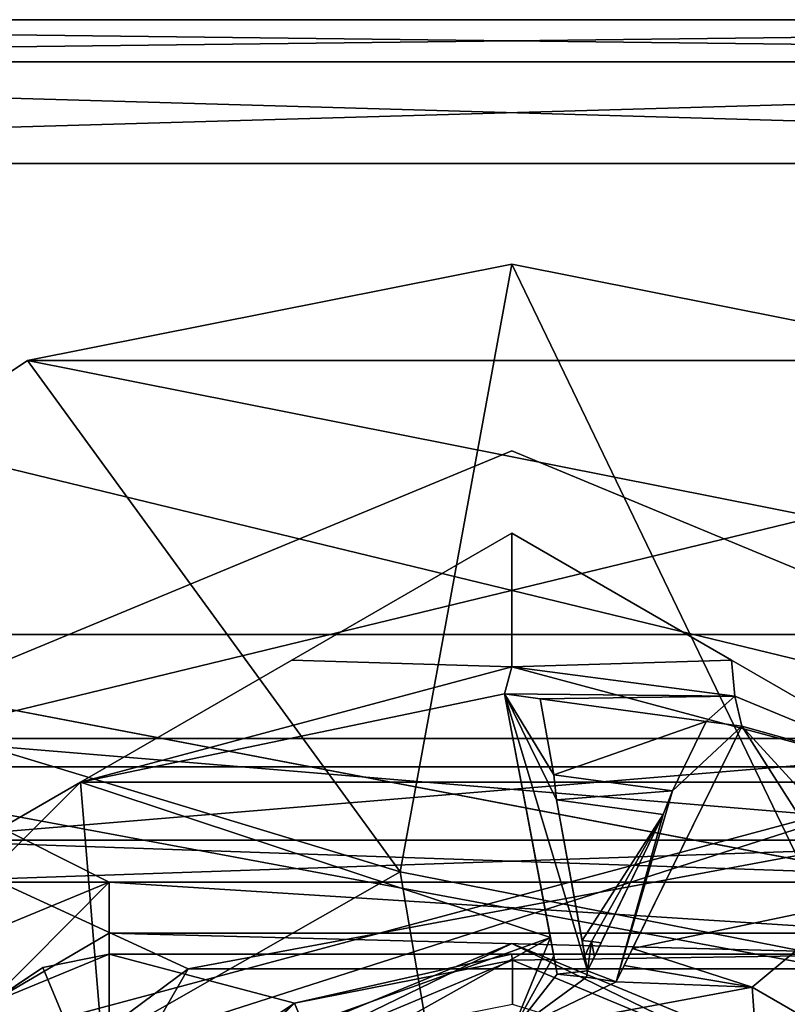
# Model space of a CAD drawing. Header units: millimetres. Extents: x -122 to 122, y -98 to 94.
# Tile 254 of 256: x -77 to -66, y 81 to 94. Entities that reach past the tile are written whole.
import ezdxf

# ---------------------------------------------------------------- set-up
doc = ezdxf.new("R2010")
doc.units = ezdxf.units.MM
doc.header["$LTSCALE"] = 26.699852
for name, color, linetype in [('13', 7, 'CONTINUOUS'), ('14', 7, 'CONTINUOUS'), ('15', 7, 'CONTINUOUS'), ('18', 7, 'CONTINUOUS'), ('2408', 7, 'CONTINUOUS'), ('2409', 7, 'CONTINUOUS'), ('2410', 7, 'CONTINUOUS'), ('2422', 7, 'CONTINUOUS'), ('2432', 7, 'CONTINUOUS'), ('2444', 7, 'CONTINUOUS'), ('2476', 7, 'CONTINUOUS'), ('2480', 7, 'CONTINUOUS'), ('339', 7, 'CONTINUOUS'), ('340', 7, 'CONTINUOUS'), ('341', 7, 'CONTINUOUS'), ('342', 7, 'CONTINUOUS'), ('350', 7, 'CONTINUOUS'), ('354', 7, 'CONTINUOUS'), ('356', 7, 'CONTINUOUS'), ('3565', 7, 'CONTINUOUS'), ('357', 7, 'CONTINUOUS'), ('3575', 7, 'CONTINUOUS'), ('3578', 7, 'CONTINUOUS'), ('358', 7, 'CONTINUOUS'), ('359', 7, 'CONTINUOUS'), ('360', 7, 'CONTINUOUS'), ('3602', 7, 'CONTINUOUS'), ('361', 7, 'CONTINUOUS'), ('3612', 7, 'CONTINUOUS'), ('362', 7, 'CONTINUOUS'), ('3624', 7, 'CONTINUOUS'), ('363', 7, 'CONTINUOUS'), ('364', 7, 'CONTINUOUS'), ('365', 7, 'CONTINUOUS'), ('366', 7, 'CONTINUOUS'), ('367', 7, 'CONTINUOUS'), ('3682', 7, 'CONTINUOUS'), ('3703', 7, 'CONTINUOUS'), ('5452', 7, 'CONTINUOUS'), ('5456', 7, 'CONTINUOUS'), ('5457', 7, 'CONTINUOUS'), ('5459', 7, 'CONTINUOUS'), ('5465', 7, 'CONTINUOUS'), ('5472', 7, 'CONTINUOUS'), ('5474', 7, 'CONTINUOUS'), ('5478', 7, 'CONTINUOUS'), ('5484', 7, 'CONTINUOUS'), ('5669', 7, 'CONTINUOUS'), ('953', 7, 'CONTINUOUS')]:
    doc.layers.add(name, color=color, linetype=linetype)

msp = doc.modelspace()

# ---------------------------------------------------------------- linework, layer by layer
at = {"layer": '13', "color": 7, "linetype": 'Continuous', "true_color": 0xf5f5f5}
for points in [[(-70, 88.5, -12), (-80.606, 84.106, -12), (-59.394, 84.106, -12), (-70, 88.5, -12)], [(-80.606, 84.106, -12), (-85, 73.5, -12), (-74.5, 81.294, -12), (-80.606, 84.106, -12)], [(-59.394, 84.106, -12), (-80.606, 84.106, -12), (-74.5, 81.294, -12), (-59.394, 84.106, -12)], [(-65.5, 81.294, -12), (-59.394, 84.106, -12), (-74.5, 81.294, -12), (-65.5, 81.294, -12)], [(-85, 73.5, -12), (-79, 73.5, -12), (-74.5, 81.294, -12), (-85, 73.5, -12)]]:
    msp.add_3dface(points, dxfattribs=at)
at = {"layer": '14', "color": 7, "linetype": 'Continuous', "true_color": 0xf5f5f5}
for points in [[(-70, 88.5, -15), (-59.394, 84.106, -15), (-80.606, 84.106, -15), (-70, 88.5, -15)], [(-80.606, 84.106, -15), (-59.394, 84.106, -15), (-65.5, 81.294, -15), (-80.606, 84.106, -15)], [(-79, 73.5, -15), (-80.606, 84.106, -15), (-74.5, 81.294, -15), (-79, 73.5, -15)], [(-74.5, 81.294, -15), (-80.606, 84.106, -15), (-65.5, 81.294, -15), (-74.5, 81.294, -15)]]:
    msp.add_3dface(points, dxfattribs=at)
at = {"layer": '15', "color": 7, "linetype": 'Continuous', "true_color": 0xf5f5f5}
for points in [[(-80.606, 84.106, -12), (-70, 88.5, -12), (-80.606, 84.106, -15), (-80.606, 84.106, -12)], [(-70, 88.5, -12), (-70, 88.5, -15), (-80.606, 84.106, -15), (-70, 88.5, -12)], [(-70, 88.5, -12), (-59.394, 84.106, -12), (-70, 88.5, -15), (-70, 88.5, -12)], [(-59.394, 84.106, -12), (-59.394, 84.106, -15), (-70, 88.5, -15), (-59.394, 84.106, -12)]]:
    msp.add_3dface(points, dxfattribs=at)
at = {"layer": '18', "color": 7, "linetype": 'Continuous', "true_color": 0xf5f5f5}
for points in [[(-74.5, 81.294, -12), (-79, 73.5, -12), (-74.5, 81.294, -15), (-74.5, 81.294, -12)], [(-79, 73.5, -12), (-79, 73.5, -15), (-74.5, 81.294, -15), (-79, 73.5, -12)], [(-65.5, 81.294, -12), (-74.5, 81.294, -12), (-65.5, 81.294, -15), (-65.5, 81.294, -12)], [(-74.5, 81.294, -12), (-74.5, 81.294, -15), (-65.5, 81.294, -15), (-74.5, 81.294, -12)]]:
    msp.add_3dface(points, dxfattribs=at)
at = {"layer": '2408', "color": 250, "linetype": 'Continuous', "true_color": 0x323232}
for points in [[(-45.5, 92.5), (-78.5, 84.5), (-94.5, 92.5), (-45.5, 92.5)], [(-61.5, 84.5), (-78.5, 84.5), (-45.5, 92.5), (-61.5, 84.5)]]:
    msp.add_3dface(points, dxfattribs=at)
at = {"layer": '2409', "color": 250, "linetype": 'Continuous', "true_color": 0x323232}
for points in [[(-78.5, 84.5, 12), (-61.5, 84.5, 12), (-94.5, 92.5, 12), (-78.5, 84.5, 12)], [(-94.5, 92.5, 12), (-61.5, 84.5, 12), (-45.5, 92.5, 12), (-94.5, 92.5, 12)]]:
    msp.add_3dface(points, dxfattribs=at)
at = {"layer": '2410', "color": 250, "linetype": 'Continuous', "true_color": 0x323232}
for points in [[(-94.5, 94.5, 2), (-94.5, 94.5, 10), (-45.5, 94.5, 10), (-94.5, 94.5, 2)], [(-94.5, 94.5, 2), (-45.5, 94.5, 10), (-45.5, 94.5, 2), (-94.5, 94.5, 2)]]:
    msp.add_3dface(points, dxfattribs=at)
at = {"layer": '2422', "color": 250, "linetype": 'Continuous', "true_color": 0x323232}
for points in [[(-61.5, 82.5, 2), (-61.5, 82.5, 10), (-78.5, 82.5, 10), (-61.5, 82.5, 2)], [(-78.5, 82.5, 2), (-61.5, 82.5, 2), (-78.5, 82.5, 10), (-78.5, 82.5, 2)]]:
    msp.add_3dface(points, dxfattribs=at)
at = {"layer": '2432', "color": 250, "linetype": 'Continuous', "true_color": 0x323232}
for points in [[(-61.5, 84.5, 12), (-78.5, 84.5, 12), (-78.5, 83.086, 11.414), (-61.5, 84.5, 12)], [(-61.5, 83.086, 11.414), (-61.5, 84.5, 12), (-78.5, 83.086, 11.414), (-61.5, 83.086, 11.414)], [(-78.5, 82.5, 10), (-61.5, 82.5, 10), (-61.5, 83.086, 11.414), (-78.5, 82.5, 10)], [(-78.5, 82.5, 10), (-61.5, 83.086, 11.414), (-78.5, 83.086, 11.414), (-78.5, 82.5, 10)]]:
    msp.add_3dface(points, dxfattribs=at)
at = {"layer": '2444', "color": 250, "linetype": 'Continuous', "true_color": 0x323232}
for points in [[(-78.5, 84.5), (-61.5, 84.5), (-61.5, 83.086, 0.586), (-78.5, 84.5)], [(-78.5, 83.086, 0.586), (-78.5, 84.5), (-61.5, 83.086, 0.586), (-78.5, 83.086, 0.586)], [(-61.5, 82.5, 2), (-78.5, 82.5, 2), (-78.5, 83.086, 0.586), (-61.5, 82.5, 2)], [(-61.5, 82.5, 2), (-78.5, 83.086, 0.586), (-61.5, 83.086, 0.586), (-61.5, 82.5, 2)]]:
    msp.add_3dface(points, dxfattribs=at)
at = {"layer": '2476', "color": 250, "linetype": 'Continuous', "true_color": 0x323232}
for points in [[(-94.5, 94.5, 2), (-45.5, 94.5, 2), (-45.5, 93.914, 0.586), (-94.5, 94.5, 2)], [(-94.5, 94.5, 2), (-45.5, 93.914, 0.586), (-94.5, 93.914, 0.586), (-94.5, 94.5, 2)], [(-45.5, 92.5), (-94.5, 92.5), (-94.5, 93.914, 0.586), (-45.5, 92.5)], [(-45.5, 93.914, 0.586), (-45.5, 92.5), (-94.5, 93.914, 0.586), (-45.5, 93.914, 0.586)]]:
    msp.add_3dface(points, dxfattribs=at)
at = {"layer": '2480', "color": 250, "linetype": 'Continuous', "true_color": 0x323232}
for points in [[(-45.5, 94.5, 10), (-94.5, 94.5, 10), (-94.5, 93.914, 11.414), (-45.5, 94.5, 10)], [(-45.5, 94.5, 10), (-94.5, 93.914, 11.414), (-45.5, 93.914, 11.414), (-45.5, 94.5, 10)], [(-94.5, 92.5, 12), (-45.5, 92.5, 12), (-45.5, 93.914, 11.414), (-94.5, 92.5, 12)], [(-94.5, 93.914, 11.414), (-94.5, 92.5, 12), (-45.5, 93.914, 11.414), (-94.5, 93.914, 11.414)]]:
    msp.add_3dface(points, dxfattribs=at)
at = {"layer": '339', "color": 7, "linetype": 'Continuous', "true_color": 0xf5f5f5}
for points in [[(-70, 85.499, -15), (-76, 83.892, -15), (-64, 83.892, -15), (-70, 85.499, -15)], [(-80.391, 79.501, -15), (-74.125, 80.645, -15), (-64, 83.892, -15), (-80.391, 79.501, -15)], [(-76, 83.892, -15), (-80.391, 79.501, -15), (-64, 83.892, -15), (-76, 83.892, -15)], [(-74.125, 80.645, -15), (-65.875, 80.645, -15), (-64, 83.892, -15), (-74.125, 80.645, -15)]]:
    msp.add_3dface(points, dxfattribs=at)
at = {"layer": '340', "color": 7, "linetype": 'Continuous', "true_color": 0xf5f5f5}
for points in [[(-76, 83.892, -28.55), (-70, 85.499, -28.55), (-70.102, 85.12, -28.55), (-76, 83.892, -28.55)], [(-70, 85.499, -28.55), (-66.893, 85.09, -28.55), (-70.102, 85.12, -28.55), (-70, 85.499, -28.55)], [(-69.462, 81.732, -28.55), (-76, 83.892, -28.55), (-70.102, 85.12, -28.55), (-69.462, 81.732, -28.55)], [(-70.102, 85.12, -28.55), (-66.893, 85.09, -28.55), (-69.606, 85.052, -28.55), (-70.102, 85.12, -28.55)], [(-69.606, 85.052, -28.55), (-66.893, 85.09, -28.55), (-67.294, 84.738, -28.55), (-69.606, 85.052, -28.55)], [(-67.294, 84.738, -28.55), (-66.893, 85.09, -28.55), (-66.799, 84.671, -28.55), (-67.294, 84.738, -28.55)], [(-66.893, 85.09, -28.55), (-64, 83.892, -28.55), (-66.799, 84.671, -28.55), (-66.893, 85.09, -28.55)], [(-69.414, 83.995, -28.55), (-69.606, 85.052, -28.55), (-67.294, 84.738, -28.55), (-69.414, 83.995, -28.55)], [(-67.762, 83.771, -28.55), (-69.414, 83.995, -28.55), (-67.294, 84.738, -28.55), (-67.762, 83.771, -28.55)], [(-68.32, 81.577, -28.55), (-66.799, 84.671, -28.55), (-65.235, 82.222, -28.55), (-68.32, 81.577, -28.55)], [(-66.799, 84.671, -28.55), (-64, 83.892, -28.55), (-64.919, 82.623, -28.55), (-66.799, 84.671, -28.55)], [(-65.235, 82.222, -28.55), (-66.799, 84.671, -28.55), (-64.919, 82.623, -28.55), (-65.235, 82.222, -28.55)], [(-80.391, 79.501, -28.55), (-76, 83.892, -28.55), (-75.638, 79.522, -28.55), (-80.391, 79.501, -28.55)], [(-75.638, 79.522, -28.55), (-76, 83.892, -28.55), (-69.462, 81.732, -28.55), (-75.638, 79.522, -28.55)], [(-69.377, 83.647, -28.55), (-67.891, 83.445, -28.55), (-69.021, 81.692, -28.55), (-69.377, 83.647, -28.55)], [(-69.021, 81.692, -28.55), (-67.891, 83.445, -28.55), (-68.888, 81.675, -28.55), (-69.021, 81.692, -28.55)], [(-67.891, 83.445, -28.55), (-68.756, 81.656, -28.55), (-68.888, 81.675, -28.55), (-67.891, 83.445, -28.55)], [(-66.652, 81.04, -28.55), (-68.32, 81.577, -28.55), (-65.235, 82.222, -28.55), (-66.652, 81.04, -28.55)], [(-65.137, 80.164, -28.55), (-66.652, 81.04, -28.55), (-65.235, 82.222, -28.55), (-65.137, 80.164, -28.55)]]:
    msp.add_3dface(points, dxfattribs=at)
at = {"layer": '341', "color": 7, "linetype": 'Continuous', "true_color": 0xf5f5f5}
for points in [[(-73.058, 85.591, -15.272), (-70, 87.356, -16.072), (-73.058, 85.591, -28.278), (-73.058, 85.591, -15.272)], [(-73.058, 85.591, -28.278), (-70, 87.356, -16.072), (-70, 87.356, -27.478), (-73.058, 85.591, -28.278)], [(-76, 83.892, -28.55), (-76, 83.892, -15), (-73.058, 85.591, -15.272), (-76, 83.892, -28.55)], [(-76, 83.892, -28.55), (-73.058, 85.591, -15.272), (-73.058, 85.591, -28.278), (-76, 83.892, -28.55)], [(-76, 83.892, -15), (-76, 83.892, -28.55), (-78.943, 82.193, -28.278), (-76, 83.892, -15)], [(-78.943, 82.193, -15.272), (-76, 83.892, -15), (-78.943, 82.193, -28.278), (-78.943, 82.193, -15.272)]]:
    msp.add_3dface(points, dxfattribs=at)
at = {"layer": '342', "color": 7, "linetype": 'Continuous', "true_color": 0xf5f5f5}
for points in [[(-70, 87.356, -27.478), (-70, 87.356, -16.072), (-66.943, 85.591, -15.272), (-70, 87.356, -27.478)], [(-70, 87.356, -27.478), (-66.943, 85.591, -15.272), (-66.943, 85.591, -28.278), (-70, 87.356, -27.478)], [(-64, 83.892, -15), (-64, 83.892, -28.55), (-66.943, 85.591, -28.278), (-64, 83.892, -15)], [(-66.943, 85.591, -15.272), (-64, 83.892, -15), (-66.943, 85.591, -28.278), (-66.943, 85.591, -15.272)]]:
    msp.add_3dface(points, dxfattribs=at)
at = {"layer": '350', "color": 7, "linetype": 'Continuous', "true_color": 0xf5f5f5}
for points in [[(-75.638, 79.522, -28.55), (-69.462, 81.732, -28.55), (-73.459, 79.491, -27.218), (-75.638, 79.522, -28.55)], [(-69.462, 81.732, -28.55), (-70, 80.418, -27.218), (-73.459, 79.491, -27.218), (-69.462, 81.732, -28.55)], [(-70, 80.418, -27.218), (-69.462, 81.732, -28.55), (-69.414, 81.477, -28.298), (-70, 80.418, -27.218)], [(-69.021, 81.692, -28.55), (-68.888, 81.675, -28.55), (-68.982, 81.479, -28.344), (-69.021, 81.692, -28.55)], [(-68.982, 81.479, -28.344), (-68.888, 81.675, -28.55), (-68.944, 81.269, -28.14), (-68.982, 81.479, -28.344)], [(-68.944, 81.269, -28.14), (-68.888, 81.675, -28.55), (-68.85, 81.461, -28.344), (-68.944, 81.269, -28.14)], [(-68.756, 81.656, -28.55), (-68.85, 81.461, -28.344), (-68.888, 81.675, -28.55), (-68.756, 81.656, -28.55)], [(-68.32, 81.577, -28.55), (-66.652, 81.04, -28.55), (-68.434, 81.344, -28.298), (-68.32, 81.577, -28.55)], [(-69.366, 81.224, -28.05), (-70, 80.418, -27.218), (-69.414, 81.477, -28.298), (-69.366, 81.224, -28.05)], [(-68.434, 81.344, -28.298), (-66.652, 81.04, -28.55), (-68.548, 81.113, -28.05), (-68.434, 81.344, -28.298)], [(-68.957, 81.18, -28.05), (-70, 80.418, -27.218), (-69.366, 81.224, -28.05), (-68.957, 81.18, -28.05)], [(-68.548, 81.113, -28.05), (-70, 80.418, -27.218), (-68.957, 81.18, -28.05), (-68.548, 81.113, -28.05)], [(-66.652, 81.04, -28.55), (-70, 80.418, -27.218), (-68.548, 81.113, -28.05), (-66.652, 81.04, -28.55)], [(-66.652, 81.04, -28.55), (-66.541, 79.491, -27.218), (-70, 80.418, -27.218), (-66.652, 81.04, -28.55)], [(-66.652, 81.04, -28.55), (-65.137, 80.164, -28.55), (-66.541, 79.491, -27.218), (-66.652, 81.04, -28.55)]]:
    msp.add_3dface(points, dxfattribs=at)
at = {"layer": '354', "color": 7, "linetype": 'Continuous', "true_color": 0xf5f5f5}
for points in [[(-70, 85.499, -28.55), (-73.058, 85.591, -28.278), (-70, 87.356, -27.478), (-70, 85.499, -28.55)], [(-70, 85.499, -28.55), (-70, 87.356, -27.478), (-66.943, 85.591, -28.278), (-70, 85.499, -28.55)], [(-70, 85.499, -28.55), (-76, 83.892, -28.55), (-73.058, 85.591, -28.278), (-70, 85.499, -28.55)], [(-66.893, 85.09, -28.55), (-70, 85.499, -28.55), (-66.943, 85.591, -28.278), (-66.893, 85.09, -28.55)], [(-64, 83.892, -28.55), (-66.893, 85.09, -28.55), (-66.943, 85.591, -28.278), (-64, 83.892, -28.55)], [(-76, 83.892, -28.55), (-80.391, 79.501, -28.55), (-78.943, 82.193, -28.278), (-76, 83.892, -28.55)]]:
    msp.add_3dface(points, dxfattribs=at)
at = {"layer": '356', "color": 7, "linetype": 'Continuous', "true_color": 0xf5f5f5}
for points in [[(-70, 85.499, -15), (-70, 87.356, -16.072), (-73.058, 85.591, -15.272), (-70, 85.499, -15)], [(-70, 87.356, -16.072), (-70, 85.499, -15), (-66.943, 85.591, -15.272), (-70, 87.356, -16.072)], [(-76, 83.892, -15), (-70, 85.499, -15), (-73.058, 85.591, -15.272), (-76, 83.892, -15)], [(-70, 85.499, -15), (-64, 83.892, -15), (-66.943, 85.591, -15.272), (-70, 85.499, -15)], [(-80.391, 79.501, -15), (-76, 83.892, -15), (-78.943, 82.193, -15.272), (-80.391, 79.501, -15)]]:
    msp.add_3dface(points, dxfattribs=at)
at = {"layer": '3565', "color": 250, "linetype": 'Continuous', "true_color": 0x323232}
for points in [[(-78.5, 84.5), (-61.5, 84.5), (-94.5, 92.5), (-78.5, 84.5)], [(-94.5, 92.5), (-61.5, 84.5), (-45.5, 92.5), (-94.5, 92.5)]]:
    msp.add_3dface(points, dxfattribs=at)
at = {"layer": '357', "color": 7, "linetype": 'Continuous', "true_color": 0xf5f5f5}
for points in [[(-68.944, 81.269, -28.05), (-69.366, 81.224, -28.05), (-70.102, 85.12, -28.05), (-68.944, 81.269, -28.05)], [(-69.377, 83.647, -28.05), (-68.944, 81.269, -28.05), (-70.102, 85.12, -28.05), (-69.377, 83.647, -28.05)], [(-69.414, 83.995, -28.05), (-69.377, 83.647, -28.05), (-70.102, 85.12, -28.05), (-69.414, 83.995, -28.05)], [(-69.606, 85.052, -28.05), (-69.414, 83.995, -28.05), (-70.102, 85.12, -28.05), (-69.606, 85.052, -28.05)], [(-66.799, 84.671, -28.05), (-68.548, 81.113, -28.05), (-67.762, 83.771, -28.05), (-66.799, 84.671, -28.05)], [(-67.294, 84.738, -28.05), (-66.799, 84.671, -28.05), (-67.762, 83.771, -28.05), (-67.294, 84.738, -28.05)], [(-67.762, 83.771, -28.05), (-69.377, 83.647, -28.05), (-69.414, 83.995, -28.05), (-67.762, 83.771, -28.05)], [(-67.891, 83.445, -28.05), (-69.377, 83.647, -28.05), (-67.762, 83.771, -28.05), (-67.891, 83.445, -28.05)], [(-68.548, 81.113, -28.05), (-67.891, 83.445, -28.05), (-67.762, 83.771, -28.05), (-68.548, 81.113, -28.05)], [(-68.548, 81.113, -28.05), (-68.944, 81.269, -28.05), (-67.891, 83.445, -28.05), (-68.548, 81.113, -28.05)], [(-68.957, 81.18, -28.05), (-69.366, 81.224, -28.05), (-68.944, 81.269, -28.05), (-68.957, 81.18, -28.05)], [(-68.548, 81.113, -28.05), (-68.957, 81.18, -28.05), (-68.944, 81.269, -28.05), (-68.548, 81.113, -28.05)]]:
    msp.add_3dface(points, dxfattribs=at)
at = {"layer": '3575', "color": 250, "linetype": 'Continuous', "true_color": 0x323232}
for points in [[(-45.5, 92.5, -12), (-78.5, 84.5, -12), (-94.5, 92.5, -12), (-45.5, 92.5, -12)], [(-61.5, 84.5, -12), (-78.5, 84.5, -12), (-45.5, 92.5, -12), (-61.5, 84.5, -12)]]:
    msp.add_3dface(points, dxfattribs=at)
at = {"layer": '3578', "color": 250, "linetype": 'Continuous', "true_color": 0x323232}
for points in [[(-94.5, 94.5, -10), (-94.5, 94.5, -2), (-45.5, 94.5, -2), (-94.5, 94.5, -10)], [(-45.5, 94.5, -10), (-94.5, 94.5, -10), (-45.5, 94.5, -2), (-45.5, 94.5, -10)]]:
    msp.add_3dface(points, dxfattribs=at)
at = {"layer": '358', "color": 7, "linetype": 'Continuous', "true_color": 0xf5f5f5}
for points in [[(-69.462, 81.732, -28.55), (-70.102, 85.12, -28.55), (-69.414, 81.477, -28.298), (-69.462, 81.732, -28.55)], [(-70.102, 85.12, -28.55), (-69.366, 81.224, -28.05), (-69.414, 81.477, -28.298), (-70.102, 85.12, -28.55)], [(-69.366, 81.224, -28.05), (-70.102, 85.12, -28.55), (-70.102, 85.12, -28.05), (-69.366, 81.224, -28.05)]]:
    msp.add_3dface(points, dxfattribs=at)
at = {"layer": '359', "color": 7, "linetype": 'Continuous', "true_color": 0xf5f5f5}
for points in [[(-70.102, 85.12, -28.55), (-69.606, 85.052, -28.55), (-70.102, 85.12, -28.05), (-70.102, 85.12, -28.55)], [(-69.606, 85.052, -28.55), (-69.606, 85.052, -28.05), (-70.102, 85.12, -28.05), (-69.606, 85.052, -28.55)]]:
    msp.add_3dface(points, dxfattribs=at)
at = {"layer": '360', "color": 7, "linetype": 'Continuous', "true_color": 0xf5f5f5}
for points in [[(-69.606, 85.052, -28.55), (-69.414, 83.995, -28.55), (-69.606, 85.052, -28.05), (-69.606, 85.052, -28.55)], [(-69.414, 83.995, -28.55), (-69.414, 83.995, -28.05), (-69.606, 85.052, -28.05), (-69.414, 83.995, -28.55)]]:
    msp.add_3dface(points, dxfattribs=at)
at = {"layer": '3602', "color": 250, "linetype": 'Continuous', "true_color": 0x323232}
for points in [[(-78.5, 82.5, -10), (-61.5, 82.5, -10), (-78.5, 82.5, -2), (-78.5, 82.5, -10)], [(-78.5, 82.5, -2), (-61.5, 82.5, -10), (-61.5, 82.5, -2), (-78.5, 82.5, -2)]]:
    msp.add_3dface(points, dxfattribs=at)
at = {"layer": '361', "color": 7, "linetype": 'Continuous', "true_color": 0xf5f5f5}
for points in [[(-69.414, 83.995, -28.55), (-67.762, 83.771, -28.55), (-69.414, 83.995, -28.05), (-69.414, 83.995, -28.55)], [(-67.762, 83.771, -28.55), (-67.762, 83.771, -28.05), (-69.414, 83.995, -28.05), (-67.762, 83.771, -28.55)]]:
    msp.add_3dface(points, dxfattribs=at)
at = {"layer": '3612', "color": 250, "linetype": 'Continuous', "true_color": 0x323232}
for points in [[(-78.5, 84.5, -12), (-61.5, 84.5, -12), (-61.5, 83.086, -11.414), (-78.5, 84.5, -12)], [(-78.5, 84.5, -12), (-61.5, 83.086, -11.414), (-78.5, 83.086, -11.414), (-78.5, 84.5, -12)], [(-61.5, 82.5, -10), (-78.5, 82.5, -10), (-78.5, 83.086, -11.414), (-61.5, 82.5, -10)], [(-61.5, 83.086, -11.414), (-61.5, 82.5, -10), (-78.5, 83.086, -11.414), (-61.5, 83.086, -11.414)]]:
    msp.add_3dface(points, dxfattribs=at)
at = {"layer": '362', "color": 7, "linetype": 'Continuous', "true_color": 0xf5f5f5}
for points in [[(-67.762, 83.771, -28.55), (-67.294, 84.738, -28.55), (-67.762, 83.771, -28.05), (-67.762, 83.771, -28.55)], [(-67.294, 84.738, -28.55), (-67.294, 84.738, -28.05), (-67.762, 83.771, -28.05), (-67.294, 84.738, -28.55)]]:
    msp.add_3dface(points, dxfattribs=at)
at = {"layer": '3624', "color": 250, "linetype": 'Continuous', "true_color": 0x323232}
for points in [[(-61.5, 84.5), (-78.5, 84.5), (-78.5, 83.086, -0.586), (-61.5, 84.5)], [(-61.5, 84.5), (-78.5, 83.086, -0.586), (-61.5, 83.086, -0.586), (-61.5, 84.5)], [(-78.5, 82.5, -2), (-61.5, 82.5, -2), (-61.5, 83.086, -0.586), (-78.5, 82.5, -2)], [(-78.5, 83.086, -0.586), (-78.5, 82.5, -2), (-61.5, 83.086, -0.586), (-78.5, 83.086, -0.586)]]:
    msp.add_3dface(points, dxfattribs=at)
at = {"layer": '363', "color": 7, "linetype": 'Continuous', "true_color": 0xf5f5f5}
for points in [[(-67.294, 84.738, -28.55), (-66.799, 84.671, -28.55), (-67.294, 84.738, -28.05), (-67.294, 84.738, -28.55)], [(-66.799, 84.671, -28.55), (-66.799, 84.671, -28.05), (-67.294, 84.738, -28.05), (-66.799, 84.671, -28.55)]]:
    msp.add_3dface(points, dxfattribs=at)
at = {"layer": '364', "color": 7, "linetype": 'Continuous', "true_color": 0xf5f5f5}
for points in [[(-68.434, 81.344, -28.298), (-68.548, 81.113, -28.05), (-66.799, 84.671, -28.05), (-68.434, 81.344, -28.298)], [(-68.32, 81.577, -28.55), (-68.434, 81.344, -28.298), (-66.799, 84.671, -28.05), (-68.32, 81.577, -28.55)], [(-66.799, 84.671, -28.55), (-68.32, 81.577, -28.55), (-66.799, 84.671, -28.05), (-66.799, 84.671, -28.55)]]:
    msp.add_3dface(points, dxfattribs=at)
at = {"layer": '365', "color": 7, "linetype": 'Continuous', "true_color": 0xf5f5f5}
for points in [[(-68.756, 81.656, -28.55), (-67.891, 83.445, -28.55), (-68.944, 81.269, -28.05), (-68.756, 81.656, -28.55)], [(-68.944, 81.269, -28.05), (-67.891, 83.445, -28.55), (-67.891, 83.445, -28.05), (-68.944, 81.269, -28.05)], [(-68.85, 81.461, -28.344), (-68.756, 81.656, -28.55), (-68.944, 81.269, -28.05), (-68.85, 81.461, -28.344)], [(-68.944, 81.269, -28.14), (-68.85, 81.461, -28.344), (-68.944, 81.269, -28.05), (-68.944, 81.269, -28.14)]]:
    msp.add_3dface(points, dxfattribs=at)
at = {"layer": '366', "color": 7, "linetype": 'Continuous', "true_color": 0xf5f5f5}
for points in [[(-67.891, 83.445, -28.55), (-69.377, 83.647, -28.55), (-67.891, 83.445, -28.05), (-67.891, 83.445, -28.55)], [(-69.377, 83.647, -28.55), (-69.377, 83.647, -28.05), (-67.891, 83.445, -28.05), (-69.377, 83.647, -28.55)]]:
    msp.add_3dface(points, dxfattribs=at)
at = {"layer": '367', "color": 7, "linetype": 'Continuous', "true_color": 0xf5f5f5}
for points in [[(-69.377, 83.647, -28.55), (-69.021, 81.692, -28.55), (-69.377, 83.647, -28.05), (-69.377, 83.647, -28.55)], [(-69.021, 81.692, -28.55), (-68.982, 81.479, -28.344), (-69.377, 83.647, -28.05), (-69.021, 81.692, -28.55)], [(-68.982, 81.479, -28.344), (-68.944, 81.269, -28.14), (-69.377, 83.647, -28.05), (-68.982, 81.479, -28.344)], [(-68.944, 81.269, -28.14), (-68.944, 81.269, -28.05), (-69.377, 83.647, -28.05), (-68.944, 81.269, -28.14)]]:
    msp.add_3dface(points, dxfattribs=at)
at = {"layer": '3682', "color": 250, "linetype": 'Continuous', "true_color": 0x323232}
for points in [[(-45.5, 94.5, -2), (-94.5, 94.5, -2), (-94.5, 93.914, -0.586), (-45.5, 94.5, -2)], [(-45.5, 94.5, -2), (-94.5, 93.914, -0.586), (-45.5, 93.914, -0.586), (-45.5, 94.5, -2)], [(-94.5, 92.5), (-45.5, 92.5), (-45.5, 93.914, -0.586), (-94.5, 92.5)], [(-94.5, 93.914, -0.586), (-94.5, 92.5), (-45.5, 93.914, -0.586), (-94.5, 93.914, -0.586)]]:
    msp.add_3dface(points, dxfattribs=at)
at = {"layer": '3703', "color": 250, "linetype": 'Continuous', "true_color": 0x323232}
for points in [[(-94.5, 94.5, -10), (-45.5, 94.5, -10), (-45.5, 93.914, -11.414), (-94.5, 94.5, -10)], [(-94.5, 94.5, -10), (-45.5, 93.914, -11.414), (-94.5, 93.914, -11.414), (-94.5, 94.5, -10)], [(-45.5, 92.5, -12), (-94.5, 92.5, -12), (-94.5, 93.914, -11.414), (-45.5, 92.5, -12)], [(-45.5, 93.914, -11.414), (-45.5, 92.5, -12), (-94.5, 93.914, -11.414), (-45.5, 93.914, -11.414)]]:
    msp.add_3dface(points, dxfattribs=at)
at = {"layer": '5452', "color": 7, "linetype": 'Continuous', "true_color": 0xf5f5f5}
for points in [[(-70, 91.1, 12), (-63.264, 89.76, 12), (-76.736, 89.76, 12), (-70, 91.1, 12)], [(-76.736, 89.76, 12), (-57.556, 85.946, 12), (-82.444, 85.946, 12), (-76.736, 89.76, 12)], [(-63.264, 89.76, 12), (-57.556, 85.946, 12), (-76.736, 89.76, 12), (-63.264, 89.76, 12)], [(-82.444, 85.946, 12), (-57.556, 85.946, 12), (-63.177, 82.272, 12), (-82.444, 85.946, 12)], [(-64.4, 82.5, 12), (-82.444, 85.946, 12), (-63.177, 82.272, 12), (-64.4, 82.5, 12)], [(-82.444, 85.946, 12), (-64.4, 82.5, 12), (-75.6, 82.5, 12), (-82.444, 85.946, 12)], [(-77.992, 81.516, 12), (-82.444, 85.946, 12), (-75.6, 82.5, 12), (-77.992, 81.516, 12)]]:
    msp.add_3dface(points, dxfattribs=at)
at = {"layer": '5456', "color": 7, "linetype": 'Continuous', "true_color": 0xf5f5f5}
for points in [[(-70, 91.1, 12), (-76.736, 89.76, 12), (-70, 91.1, 14.625), (-70, 91.1, 12)], [(-70, 91.1, 14.625), (-76.736, 89.76, 12), (-76.735, 89.76, 14.625), (-70, 91.1, 14.625)], [(-63.264, 89.76, 12), (-70, 91.1, 12), (-63.265, 89.76, 14.625), (-63.264, 89.76, 12)], [(-63.265, 89.76, 14.625), (-70, 91.1, 12), (-70, 91.1, 14.625), (-63.265, 89.76, 14.625)], [(-76.735, 89.76, 14.625), (-82.444, 85.946, 12), (-82.445, 85.945, 14.625), (-76.735, 89.76, 14.625)], [(-76.736, 89.76, 12), (-82.444, 85.946, 12), (-76.735, 89.76, 14.625), (-76.736, 89.76, 12)]]:
    msp.add_3dface(points, dxfattribs=at)
at = {"layer": '5457', "color": 7, "linetype": 'Continuous', "true_color": 0xf5f5f5}
for points in [[(-70, 91.1, 14.625), (-76.735, 89.76, 14.625), (-71.551, 82.647, 18.992), (-70, 91.1, 14.625)], [(-65.337, 81.422, 19.02), (-70, 91.1, 14.625), (-71.551, 82.647, 18.992), (-65.337, 81.422, 19.02)], [(-63.265, 89.76, 14.625), (-70, 91.1, 14.625), (-65.337, 81.422, 19.02), (-63.265, 89.76, 14.625)], [(-76.735, 89.76, 14.625), (-82.445, 85.945, 14.625), (-71.551, 82.647, 18.992), (-76.735, 89.76, 14.625)], [(-71.551, 82.647, 18.992), (-82.445, 85.945, 14.625), (-77.087, 79.487, 18.992), (-71.551, 82.647, 18.992)], [(-70, 73.5, 20.5), (-71.551, 82.647, 18.992), (-77.087, 79.487, 18.992), (-70, 73.5, 20.5)], [(-70, 73.5, 20.5), (-65.337, 81.422, 19.02), (-71.551, 82.647, 18.992), (-70, 73.5, 20.5)], [(-65.337, 81.422, 19.02), (-70, 73.5, 20.5), (-65.706, 80.58, 19.306), (-65.337, 81.422, 19.02)]]:
    msp.add_3dface(points, dxfattribs=at)
at = {"layer": '5459', "color": 7, "linetype": 'Continuous', "true_color": 0xf5f5f5}
for points in [[(-75.6, 81.5, 11), (-64.4, 81.5, 11), (-75.6, 81.5, 1.021), (-75.6, 81.5, 11)], [(-75.6, 81.5, 1.021), (-64.4, 81.5, 11), (-70.002, 81.5, 0.29), (-75.6, 81.5, 1.021)], [(-64.4, 81.5, 11), (-64.4, 81.5, 1.021), (-70.002, 81.5, 0.29), (-64.4, 81.5, 11)]]:
    msp.add_3dface(points, dxfattribs=at)
at = {"layer": '5465', "color": 7, "linetype": 'Continuous', "true_color": 0xf5f5f5}
for points in [[(-75.6, 82.5, 12), (-64.4, 82.5, 12), (-64.4, 81.793, 11.707), (-75.6, 82.5, 12)], [(-75.6, 82.5, 12), (-64.4, 81.793, 11.707), (-75.6, 81.793, 11.707), (-75.6, 82.5, 12)], [(-64.4, 81.5, 11), (-75.6, 81.5, 11), (-75.6, 81.793, 11.707), (-64.4, 81.5, 11)], [(-64.4, 81.793, 11.707), (-64.4, 81.5, 11), (-75.6, 81.793, 11.707), (-64.4, 81.793, 11.707)]]:
    msp.add_3dface(points, dxfattribs=at)
at = {"layer": '5472', "color": 7, "linetype": 'Continuous', "true_color": 0xf5f5f5}
for points in [[(-77.289, 80.805, 11), (-75.6, 81.5, 11), (-76.524, 81.315, 1.192), (-77.289, 80.805, 11)], [(-75.6, 81.5, 11), (-75.6, 81.5, 1.021), (-76.524, 81.315, 1.192), (-75.6, 81.5, 11)], [(-77.297, 80.797, 1.25), (-77.289, 80.805, 11), (-76.524, 81.315, 1.192), (-77.297, 80.797, 1.25)]]:
    msp.add_3dface(points, dxfattribs=at)
at = {"layer": '5474', "color": 7, "linetype": 'Continuous', "true_color": 0xf5f5f5}
for points in [[(-77.992, 81.516, 12), (-75.6, 82.5, 12), (-77.289, 80.805, 11), (-77.992, 81.516, 12)], [(-77.289, 80.805, 11), (-75.6, 82.5, 12), (-75.6, 81.793, 11.707), (-77.289, 80.805, 11)], [(-75.6, 81.5, 11), (-77.289, 80.805, 11), (-75.6, 81.793, 11.707), (-75.6, 81.5, 11)]]:
    msp.add_3dface(points, dxfattribs=at)
at = {"layer": '5478', "color": 7, "linetype": 'Continuous', "true_color": 0xf5f5f5}
for points in [[(-76.524, 81.315, 1.192), (-75.6, 81.5, 1.021), (-75.599, 79.099, 0.256), (-76.524, 81.315, 1.192)], [(-75.6, 81.5, 1.021), (-70.002, 81.5, 0.29), (-73.022, 80.818, 0.256), (-75.6, 81.5, 1.021)], [(-75.599, 79.099, 0.256), (-75.6, 81.5, 1.021), (-73.022, 80.818, 0.256), (-75.599, 79.099, 0.256)], [(-73.022, 80.818, 0.256), (-70.002, 81.5, 0.29), (-69.989, 81.418, 0.256), (-73.022, 80.818, 0.256)], [(-70.002, 81.5, 0.29), (-64.4, 81.5, 1.021), (-69.989, 81.418, 0.256), (-70.002, 81.5, 0.29)], [(-69.989, 81.418, 0.256), (-64.4, 81.5, 1.021), (-64.396, 79.093, 0.256), (-69.989, 81.418, 0.256)], [(-77.297, 80.797, 1.25), (-76.524, 81.315, 1.192), (-75.599, 79.099, 0.256), (-77.297, 80.797, 1.25)]]:
    msp.add_3dface(points, dxfattribs=at)
at = {"layer": '5484', "color": 7, "linetype": 'Continuous', "true_color": 0xf5f5f5}
for points in [[(-72.786, 80.247, -0.668), (-73.022, 80.818, 0.256), (-69.989, 81.418, 0.256), (-72.786, 80.247, -0.668)], [(-69.99, 80.8, -0.668), (-72.786, 80.247, -0.668), (-69.989, 81.418, 0.256), (-69.99, 80.8, -0.668)], [(-69.99, 80.8, -0.668), (-69.989, 81.418, 0.256), (-64.396, 79.093, 0.256), (-69.99, 80.8, -0.668)], [(-75.599, 79.099, 0.256), (-73.022, 80.818, 0.256), (-75.281, 78.781, -0.113), (-75.599, 79.099, 0.256)], [(-73.022, 80.818, 0.256), (-75.162, 78.662, -0.668), (-75.281, 78.781, -0.113), (-73.022, 80.818, 0.256)], [(-72.786, 80.247, -0.668), (-75.162, 78.662, -0.668), (-73.022, 80.818, 0.256), (-72.786, 80.247, -0.668)]]:
    msp.add_3dface(points, dxfattribs=at)
at = {"layer": '5669', "color": 7, "linetype": 'Continuous', "true_color": 0xf5f5f5}
for points in [[(-65.222, 80.608, 20.264), (-64.21, 82.923, 19.409), (-66.624, 78.483, 20.896), (-65.222, 80.608, 20.264)], [(-66.624, 78.483, 20.896), (-64.21, 82.923, 19.409), (-65.707, 80.578, 20.347), (-66.624, 78.483, 20.896)]]:
    msp.add_3dface(points, dxfattribs=at)
at = {"layer": '953', "color": 7, "linetype": 'Continuous'}
for points in [[(-75.763, 79.263, -61), (-73.675, 79.865, -60.2), (-70, 81.65, -61), (-75.763, 79.263, -61)], [(-75.763, 79.263, -61), (-70, 81.65, -61), (-73.675, 79.865, -61.8), (-75.763, 79.263, -61)], [(-73.675, 79.865, -60.2), (-66.325, 79.865, -60.2), (-70, 81.65, -61), (-73.675, 79.865, -60.2)], [(-73.675, 79.865, -61.8), (-70, 81.65, -61), (-66.325, 79.865, -61.8), (-73.675, 79.865, -61.8)], [(-70, 81.65, -61), (-66.325, 79.865, -60.2), (-64.237, 79.263, -61), (-70, 81.65, -61)], [(-70, 81.65, -61), (-64.237, 79.263, -61), (-66.325, 79.865, -61.8), (-70, 81.65, -61)]]:
    msp.add_3dface(points, dxfattribs=at)

doc.saveas('drawing.dxf')
